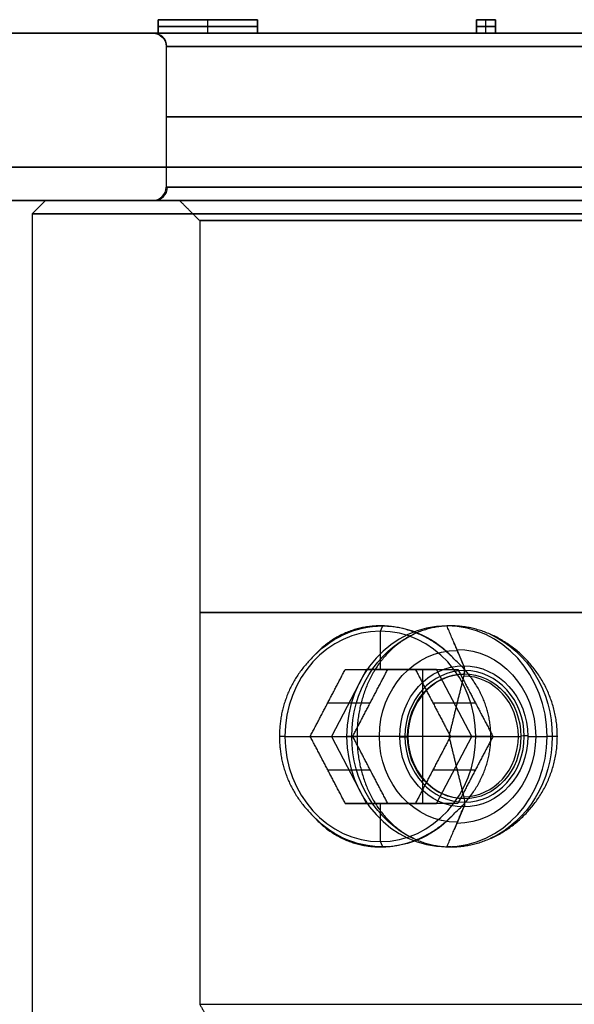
# Model space of a CAD drawing. Header units: centimetres. Extents: x -11.4 to 11.4, y -26.1 to 0.
# Tile 229 of 256: x -8 to -7.1, y -10.5 to -9. Entities that reach past the tile are written whole.
import ezdxf

# ---------------------------------------------------------------- set-up
doc = ezdxf.new("R2010")
doc.units = ezdxf.units.CM
doc.layers.add('Default', color=7, linetype='Continuous', true_color=0x000000)

msp = doc.modelspace()

# ---------------------------------------------------------------- linework, layer by layer
at = {"layer": 'Default'}
for p, q in [((-7.7621, -9, 2.1441), (-7.7621, -8.98, 2.1441)), ((-7.6138, -8.98, 2.1441), (-7.7621, -8.98, 2.1441)), ((-7.688, -9, 2.1809), (-7.688, -8.98, 2.1809)), ((-7.688, -9, 2.1073), (-7.688, -8.98, 2.1073)), ((-7.688, -8.98, 2.1073), (-7.688, -8.98, 2.1809)), ((-7.6138, -9, 2.1441), (-7.6138, -8.98, 2.1441)), ((-7.2869, -9, 2.1384), (-7.2869, -8.98, 2.1384)), ((-7.2587, -8.98, 2.1384), (-7.2869, -8.98, 2.1384)), ((-7.2728, -9, 2.4152), (-7.2728, -8.98, 2.4152)), ((-7.2728, -9, 1.8615), (-7.2728, -8.98, 1.8615)), ((-7.2728, -8.98, 1.8615), (-7.2728, -8.98, 2.4152)), ((-7.2587, -9, 2.1384), (-7.2587, -8.98, 2.1384)), ((-7.7621, -8.99, 2.1809), (-7.6138, -8.99, 2.1809)), ((-7.7621, -8.99, 2.1073), (-7.7621, -8.99, 2.1809)), ((-7.6138, -8.99, 2.1073), (-7.7621, -8.99, 2.1073)), ((-7.6138, -8.99, 2.1809), (-7.6138, -8.99, 2.1073)), ((-7.2869, -8.99, 2.4152), (-7.2587, -8.99, 2.4152)), ((-7.2869, -8.99, 1.8615), (-7.2869, -8.99, 2.4152)), ((-7.2587, -8.99, 1.8615), (-7.2869, -8.99, 1.8615)), ((-7.2587, -8.99, 2.4152), (-7.2587, -8.99, 1.8615)), ((-11.05, -9), (-7.77, -9)), ((-11.3, -9.25), (-7.93, -9.25)), ((-7.93, -9.25), (-7.95, -9.27)), ((-7.73, -9.25), (-7.77, -9.25)), ((-7.95, -9.27), (-7.95, -20.75)), ((-7.427, -9.885, -0.8085), (-7.4304, -9.885, -0.8157)), ((-7.4304, -9.8929, -0.8157), (-7.4304, -9.95, -0.8157)), ((-7.3247, -9.885, -0.5891), (-7.331, -9.885, -0.6027)), ((-7.3059, -9.9446, -0.5487), (-7.3203, -9.9104, -0.5797)), ((-7.451, -9.95, -0.7233), (-7.5033, -10.05, -0.6989)), ((-7.3463, -9.95, -0.7721), (-7.451, -9.95, -0.7233)), ((-7.4304, -9.95, -0.8157), (-7.367, -9.95, -0.6797)), ((-7.367, -10.15, -0.6797), (-7.367, -9.95, -0.6797)), ((-7.294, -10.05, -0.7965), (-7.3463, -9.95, -0.7721)), ((-7.5088, -10, -0.7791), (-7.4455, -10, -0.6431)), ((-7.3519, -10, -0.8523), (-7.2885, -10, -0.7163)), ((-7.5727, -10.05, -0.7493), (-7.581, -10.05, -0.7267)), ((-7.5727, -10.05, -0.7493), (-7.535, -10.05, -0.7669)), ((-7.5033, -10.05, -0.6989), (-7.451, -10.15, -0.7233)), ((-7.4014, -10.05, -0.5041), (-7.4806, -10.05, -0.533)), ((-7.2623, -10.05, -0.7285), (-7.4716, -10.05, -0.6309)), ((-7.328, -10.05, -0.5961), (-7.3898, -10.05, -0.5078)), ((-7.3463, -10.15, -0.7721), (-7.294, -10.05, -0.7965)), ((-7.328, -10.05, -0.5961), (-7.2206, -10.05, -0.5867)), ((-7.3257, -10.05, -0.8645), (-7.288, -10.05, -0.8821)), ((-7.288, -10.05, -0.8821), (-7.2654, -10.05, -0.8738)), ((-7.2103, -10.05, -0.5932), (-7.1815, -10.05, -0.6724)), ((-7.1662, -10.05, -0.6395), (-7.1815, -10.05, -0.6724)), ((-7.5088, -10.1, -0.7791), (-7.4455, -10.1, -0.6431)), ((-7.3519, -10.1, -0.8523), (-7.2885, -10.1, -0.7163)), ((-7.451, -10.15, -0.7233), (-7.3463, -10.15, -0.7721)), ((-7.4304, -10.15, -0.8157), (-7.4304, -10.2071, -0.8157)), ((-7.4304, -10.15, -0.8157), (-7.367, -10.15, -0.6797)), ((-7.3059, -10.1554, -0.5487), (-7.3203, -10.1896, -0.5797)), ((-7.427, -10.215, -0.8085), (-7.4304, -10.215, -0.8157)), ((-7.3247, -10.215, -0.5891), (-7.331, -10.215, -0.6027))]:
    msp.add_line(p, q, dxfattribs=at)
at = {"layer": 'Default', "extrusion": (0, 1, 0)}
for centre, radius, start, end in [((7.05, 0, -9), 0.72, 180, 0), ((7.05, 0, -9), 0.72, 0, 180), ((7.05, 0, -9.23), 0.7, 0, 180), ((7.05, 0, -9.23), 0.7, 180, 0), ((7.05, 0, -9.25), 0.88, 270, 90), ((7.05, 0, -9.25), 0.68, 180, 0), ((7.05, 0, -9.25), 0.68, 0, 180), ((7.05, 0, -9.28), 0.65, 180, 0), ((7.05, 0, -9.28), 0.65, 0, 180), ((7.05, 0, -9.865), 0.65, 0, 180), ((7.05, 0, -9.865), 0.65, 180, 0), ((7.05, 0, -10.45), 0.65, 0, 180)]:
    msp.add_arc(centre, radius, start, end, dxfattribs=at)
at = {"layer": 'Default', "extrusion": (0, 0, -1)}
msp.add_arc((7.77, -9.02), 0.02, 90, 180, dxfattribs=at)
at = {"layer": 'Default', "extrusion": (0.052293, 0, 0.998632)}
msp.add_arc((-9.02, 7.7604, -0.3687), 0.02, 270, 0, dxfattribs=at)
at = {"layer": 'Default', "extrusion": (0, -1, 0)}
for centre, radius, start, end in [((-7.05, 0, 9.02), 0.7, 180, 0), ((-7.05, 0, 9.02), 0.7, 0, 180), ((-7.05, 0, 9.125), 0.7, 0, 180), ((-7.05, 0, 9.125), 0.7, 180, 0), ((-7.05, 0, 9.25), 0.72, 0, 180), ((-7.05, 0, 9.25), 0.72, 180, 0), ((-7.05, 0, 9.25), 0.72, 0, 180), ((-7.05, 0, 9.25), 0.72, 180, 359.7644), ((-7.05, 0, 10.45), 0.65, 180, 0)]:
    msp.add_arc(centre, radius, start, end, dxfattribs=at)
at = {"layer": 'Default'}
msp.add_arc((-7.77, -9.23), 0.02, 270, 0, dxfattribs=at)
at = {"layer": 'Default', "extrusion": (-0.074251, 0, 0.99724)}
msp.add_arc((9.23, -7.7505, 0.5235), 0.02, 360, 90, dxfattribs=at)
at = {"layer": 'Default', "extrusion": (0.422618, -1.02478e-15, 0.906308)}
msp.add_arc((-10.05, 6.3895, -3.8795), 0.1571, 0, 180, dxfattribs=at)
at = {"layer": 'Default', "extrusion": (-0.422618, -2.97798e-12, -0.906308)}
msp.add_arc((10.05, 6.3895, 3.8716), 0.165, 133.8525, 180, dxfattribs=at)
at = {"layer": 'Default', "extrusion": (-0.422618, 0, -0.906308)}
for centre, radius, start, end in [((10.05, 6.3895, 3.8716), 0.165, 133.8525, 179.8793), ((10.05, 6.3895, 3.6263), 0.165, 90, 157.532), ((10.05, 6.3895, 3.6263), 0.165, 202.468, 270), ((10.05, 6.3895, 3.6094), 0.1299, 180, 0), ((10.05, 6.3895, 3.5849), 0.1054, 180, 0), ((10.05, 6.3895, 3.6263), 0.165, 22.468, 90), ((10.05, 6.3895, 3.5833), 0.0933, 270, 0), ((10.05, 6.3895, 3.6263), 0.165, 270, 337.532), ((10.05, 6.3895, 3.8716), 0.165, 0.0334, 46.1475)]:
    msp.add_arc(centre, radius, start, end, dxfattribs=at)
at = {"layer": 'Default', "extrusion": (0.422618, 5.62902e-14, 0.906308)}
for start, end in [(360, 90), (180, 270)]:
    msp.add_arc((-10.05, 6.3895, -3.6445), 0.165, start, end, dxfattribs=at)
at = {"layer": 'Default', "extrusion": (0.422618, 1.02478e-15, 0.906308)}
msp.add_arc((-10.05, 6.3895, -3.8795), 0.1571, 180, 360, dxfattribs=at)
at = {"layer": 'Default', "extrusion": (-0.422618, 3.01523e-12, -0.906308)}
msp.add_arc((10.05, 6.3895, 3.8716), 0.165, 180, 226.1475, dxfattribs=at)
at = {"layer": 'Default', "extrusion": (0.422618, -5.48266e-14, 0.906308)}
msp.add_arc((-10.05, 6.3895, -3.6445), 0.165, 270, 0, dxfattribs=at)
at = {"layer": 'Default', "extrusion": (-0.422618, 6.92493e-15, -0.906308)}
msp.add_arc((10.05, 6.3895, 3.6077), 0.1283, 360, 180, dxfattribs=at)
at = {"layer": 'Default', "extrusion": (-0.422618, 1.52739e-15, -0.906308)}
msp.add_arc((10.05, 6.3895, 3.5849), 0.1054, 360, 180, dxfattribs=at)
at = {"layer": 'Default', "extrusion": (0.422618, 0, 0.906308)}
for centre, radius, start, end in [((-10.05, 6.3895, -3.5819), 0.0983, 360, 180), ((-10.05, 6.3895, -3.5819), 0.0983, 180, 360), ((-10.05, 6.3895, -3.5838), 0.0924, 0, 180), ((-10.05, 6.3895, -3.5851), 0.0901, 270, 0), ((-10.05, 6.3895, -3.5851), 0.0901, 180, 270)]:
    msp.add_arc(centre, radius, start, end, dxfattribs=at)
at = {"layer": 'Default', "extrusion": (0.90629, 0.006312, -0.42261)}
msp.add_arc((-9.9005, -3.6211, -6.4528), 0.01, 45.1686, 120.1686, dxfattribs=at)
at = {"layer": 'Default', "extrusion": (0.906308, -1.571e-11, -0.422618)}
msp.add_arc((-9.9517, -3.5919, -6.3895), 0.01, 45, 120, dxfattribs=at)
at = {"layer": 'Default', "extrusion": (-0.422618, -8.62468e-16, -0.906308)}
msp.add_arc((10.05, 6.3895, 3.5833), 0.0933, 0, 180, dxfattribs=at)
at = {"layer": 'Default', "extrusion": (-0.422618, -5.65455e-27, -0.906308)}
msp.add_arc((10.05, 6.3895, 3.5833), 0.0933, 180, 270, dxfattribs=at)
at = {"layer": 'Default', "extrusion": (0.422618, -5.62902e-14, 0.906308)}
msp.add_arc((-10.05, 6.3895, -3.6445), 0.165, 90, 180, dxfattribs=at)
at = {"layer": 'Default', "extrusion": (-0.00572, 0.99998, 0.002667)}
msp.add_arc((7.4553, -0.4868, -10.0095), 0.01, 69.9996, 144.9996, dxfattribs=at)
at = {"layer": 'Default', "extrusion": (0.00572, -0.99998, -0.002667)}
msp.add_arc((-7.2771, -0.5699, 10.0095), 0.01, 20.0004, 95.0004, dxfattribs=at)
at = {"layer": 'Default', "extrusion": (0.906308, 1.57518e-11, -0.422618)}
msp.add_arc((-10.1483, -3.5919, -6.3895), 0.01, 60, 135, dxfattribs=at)
at = {"layer": 'Default', "extrusion": (-0.90629, -0.006312, 0.42261)}
msp.add_arc((10.0972, -3.6217, 6.4528), 0.01, 44.8314, 119.8314, dxfattribs=at)
at = {"layer": 'Default', "extrusion": (-0.422618, 3.02272e-12, -0.906308)}
msp.add_arc((10.05, 6.3895, 3.8716), 0.165, 360, 46.1475, dxfattribs=at)
at = {"layer": 'Default', "extrusion": (-0.422618, -2.9855e-12, -0.906308)}
msp.add_arc((10.05, 6.3895, 3.8716), 0.165, 313.8525, 0, dxfattribs=at)
at = {"layer": 'Default'}
for points, degree in [([(-7.7621, -8.98, 2.1809), (-7.7621, -8.99, 2.1809), (-7.7621, -9, 2.1809)], 2), ([(-7.6138, -8.98, 2.1809), (-7.688, -8.98, 2.1809), (-7.7621, -8.98, 2.1809)], 2), ([(-7.7621, -8.98, 2.1073), (-7.7621, -8.99, 2.1073), (-7.7621, -9, 2.1073)], 2), ([(-7.7621, -8.98, 2.1809), (-7.7621, -8.98, 2.1441), (-7.7621, -8.98, 2.1073)], 2), ([(-7.7621, -8.98, 2.1073), (-7.688, -8.98, 2.1073), (-7.6138, -8.98, 2.1073)], 2), ([(-7.6138, -8.98, 2.1809), (-7.6138, -8.99, 2.1809), (-7.6138, -9, 2.1809)], 2), ([(-7.6138, -8.98, 2.1073), (-7.6138, -8.98, 2.1441), (-7.6138, -8.98, 2.1809)], 2), ([(-7.6138, -9, 2.1073), (-7.6138, -8.99, 2.1073), (-7.6138, -8.98, 2.1073)], 2), ([(-7.2869, -8.98, 2.4152), (-7.2869, -8.99, 2.4152), (-7.2869, -9, 2.4152)], 2), ([(-7.2587, -8.98, 2.4152), (-7.2728, -8.98, 2.4152), (-7.2869, -8.98, 2.4152)], 2), ([(-7.2869, -8.98, 1.8615), (-7.2869, -8.99, 1.8615), (-7.2869, -9, 1.8615)], 2), ([(-7.2869, -8.98, 2.4152), (-7.2869, -8.98, 2.1384), (-7.2869, -8.98, 1.8615)], 2), ([(-7.2869, -8.98, 1.8615), (-7.2728, -8.98, 1.8615), (-7.2587, -8.98, 1.8615)], 2), ([(-7.2587, -8.98, 2.4152), (-7.2587, -8.99, 2.4152), (-7.2587, -9, 2.4152)], 2), ([(-7.2587, -8.98, 1.8615), (-7.2587, -8.98, 2.1384), (-7.2587, -8.98, 2.4152)], 2), ([(-7.2587, -9, 1.8615), (-7.2587, -8.99, 1.8615), (-7.2587, -8.98, 1.8615)], 2), ([(-5.4, -9, -3.25), (-8.225, -9, -3.25), (-11.05, -9, -3.25)], 2), ([(-5.4, -9, 3.25), (-8.225, -9, 3.25), (-11.05, -9, 3.25)], 2), ([(-7.6138, -9, 2.1073), (-7.688, -9, 2.1073), (-7.7621, -9, 2.1073)], 2), ([(-7.7621, -9, 2.1073), (-7.7621, -9, 2.1441), (-7.7621, -9, 2.1809)], 2), ([(-7.7621, -9, 2.1809), (-7.688, -9, 2.1809), (-7.6138, -9, 2.1809)], 2), ([(-7.6138, -9, 2.1809), (-7.6138, -9, 2.1441), (-7.6138, -9, 2.1073)], 2), ([(-7.2587, -9, 1.8615), (-7.2728, -9, 1.8615), (-7.2869, -9, 1.8615)], 2), ([(-7.2869, -9, 1.8615), (-7.2869, -9, 2.1384), (-7.2869, -9, 2.4152)], 2), ([(-7.2869, -9, 2.4152), (-7.2728, -9, 2.4152), (-7.2587, -9, 2.4152)], 2), ([(-7.2587, -9, 2.4152), (-7.2587, -9, 2.1384), (-7.2587, -9, 1.8615)], 2), ([(-7.75, -9.02), (-7.75, -9.125), (-7.75, -9.23)], 2), ([(11.3, -9.2, 3.55), (0, -9.2, 3.55), (-11.3, -9.2, 3.55)], 2), ([(-11.3, -9.2, -3.55), (0, -9.2, -3.55), (11.3, -9.2, -3.55)], 2), ([(11.3, -9.25, 3.5), (0, -9.25, 3.5), (-11.3, -9.25, 3.5)], 2), ([(-11.3, -9.25, -3.5), (0, -9.25, -3.5), (11.3, -9.25, -3.5)], 2), ([(-7.7, -9.28), (-7.715, -9.265), (-7.73, -9.25)], 2), ([(-7.05, -9.27, -0.9), (-7.0612, -9.27, -0.9), (-7.0836, -9.27, -0.8996), (-7.1171, -9.27, -0.8977), (-7.1506, -9.27, -0.8946), (-7.184, -9.27, -0.8902), (-7.2172, -9.27, -0.8845), (-7.2502, -9.27, -0.8777), (-7.2829, -9.27, -0.8696), (-7.3153, -9.27, -0.8602), (-7.3472, -9.27, -0.8497), (-7.3788, -9.27, -0.838), (-7.4099, -9.27, -0.8251), (-7.4405, -9.27, -0.8111), (-7.4706, -9.27, -0.7959), (-7.5001, -9.27, -0.7796), (-7.5289, -9.27, -0.7623), (-7.5571, -9.27, -0.7438), (-7.5845, -9.27, -0.7243), (-7.6112, -9.27, -0.7038), (-7.6372, -9.27, -0.6824), (-7.6623, -9.27, -0.6599), (-7.6865, -9.27, -0.6366), (-7.7099, -9.27, -0.6123), (-7.7323, -9.27, -0.5872), (-7.7538, -9.27, -0.5613), (-7.7743, -9.27, -0.5346), (-7.7938, -9.27, -0.5071), (-7.8122, -9.27, -0.479), (-7.8296, -9.27, -0.4501), (-7.8459, -9.27, -0.4206), (-7.8611, -9.27, -0.3906), (-7.8751, -9.27, -0.36), (-7.888, -9.27, -0.3289), (-7.8997, -9.27, -0.2973), (-7.9102, -9.27, -0.2653), (-7.9195, -9.27, -0.233), (-7.9276, -9.27, -0.2003), (-7.9345, -9.27, -0.1674), (-7.9402, -9.27, -0.1342), (-7.9446, -9.27, -0.1008), (-7.9477, -9.27, -0.0672), (-7.9496, -9.27, -0.0336), (-7.9502, -9.27, 0), (-7.9496, -9.27, 0.0337), (-7.9477, -9.27, 0.0673), (-7.9445, -9.27, 0.1008), (-7.9401, -9.27, 0.1342), (-7.9345, -9.27, 0.1674), (-7.9276, -9.27, 0.2004), (-7.9195, -9.27, 0.233), (-7.9102, -9.27, 0.2654), (-7.8997, -9.27, 0.2974), (-7.888, -9.27, 0.329), (-7.8751, -9.27, 0.3601), (-7.861, -9.27, 0.3906), (-7.8459, -9.27, 0.4207), (-7.8296, -9.27, 0.4502), (-7.8122, -9.27, 0.479), (-7.7937, -9.27, 0.5072), (-7.7743, -9.27, 0.5346), (-7.7538, -9.27, 0.5613), (-7.7323, -9.27, 0.5873), (-7.7098, -9.27, 0.6124), (-7.6865, -9.27, 0.6366), (-7.6622, -9.27, 0.66), (-7.6371, -9.27, 0.6824), (-7.6112, -9.27, 0.7039), (-7.5845, -9.27, 0.7244), (-7.557, -9.27, 0.7439), (-7.5288, -9.27, 0.7623), (-7.5, -9.27, 0.7797), (-7.4705, -9.27, 0.7959), (-7.4405, -9.27, 0.8111), (-7.4099, -9.27, 0.8252), (-7.3788, -9.27, 0.838), (-7.3472, -9.27, 0.8497), (-7.3152, -9.27, 0.8603), (-7.2828, -9.27, 0.8696), (-7.2501, -9.27, 0.8777), (-7.2172, -9.27, 0.8845), (-7.184, -9.27, 0.8902), (-7.1506, -9.27, 0.8946), (-7.1171, -9.27, 0.8977), (-7.0835, -9.27, 0.8996), (-7.0612, -9.27, 0.9), (-7.05, -9.27, 0.9)], 3), ([(-7.7, -9.28), (-7.7, -9.865), (-7.7, -10.45)], 2), ([(-7.3192, -9.9357, -0.8588), (-7.3212, -9.9335, -0.8582), (-7.3254, -9.9292, -0.8568), (-7.3321, -9.9231, -0.8547), (-7.339, -9.9174, -0.8523), (-7.3462, -9.9121, -0.8499), (-7.3536, -9.9072, -0.8473), (-7.3612, -9.9028, -0.8445), (-7.369, -9.8989, -0.8416), (-7.377, -9.8955, -0.8385), (-7.385, -9.8925, -0.8353), (-7.3932, -9.89, -0.832), (-7.4014, -9.888, -0.8286), (-7.4097, -9.8865, -0.825), (-7.418, -9.8855, -0.8214), (-7.4262, -9.885, -0.8176), (-7.4345, -9.885, -0.8138), (-7.4427, -9.8855, -0.8098), (-7.4508, -9.8865, -0.8058), (-7.4588, -9.888, -0.8018), (-7.4668, -9.89, -0.7977), (-7.4746, -9.8925, -0.7936), (-7.4822, -9.8955, -0.7895), (-7.4896, -9.8989, -0.7853), (-7.4969, -9.9028, -0.7812), (-7.5039, -9.9072, -0.7772), (-7.5107, -9.9121, -0.7732), (-7.5172, -9.9174, -0.7693), (-7.5234, -9.9231, -0.7655), (-7.5293, -9.9292, -0.7618), (-7.533, -9.9335, -0.7594), (-7.5349, -9.9357, -0.7582)], 3), ([(-7.1662, -10.05, -0.6395), (-7.1662, -10.047, -0.6395), (-7.1663, -10.0409, -0.6395), (-7.1671, -10.0318, -0.6394), (-7.1684, -10.0227, -0.6391), (-7.1702, -10.0137, -0.6388), (-7.1725, -10.0048, -0.6384), (-7.1753, -9.996, -0.6378), (-7.1786, -9.9874, -0.6372), (-7.1824, -9.9789, -0.6364), (-7.1866, -9.9706, -0.6355), (-7.1913, -9.9626, -0.6345), (-7.1965, -9.9548, -0.6333), (-7.2021, -9.9473, -0.632), (-7.2081, -9.9401, -0.6305), (-7.2144, -9.9333, -0.6289), (-7.2211, -9.9268, -0.6271), (-7.2281, -9.9208, -0.6251), (-7.2354, -9.9152, -0.623), (-7.2429, -9.91, -0.6207), (-7.2507, -9.9053, -0.6183), (-7.2586, -9.901, -0.6156), (-7.2666, -9.8973, -0.6129), (-7.2748, -9.894, -0.6099), (-7.283, -9.8912, -0.6068), (-7.2914, -9.889, -0.6036), (-7.2997, -9.8872, -0.6001), (-7.3081, -9.8859, -0.5966), (-7.3164, -9.8852, -0.5929), (-7.3247, -9.8849, -0.5891), (-7.333, -9.8852, -0.5852), (-7.3412, -9.8859, -0.5812), (-7.3492, -9.8872, -0.5771), (-7.3572, -9.889, -0.5728), (-7.3651, -9.8912, -0.5686), (-7.3727, -9.894, -0.5642), (-7.3802, -9.8973, -0.5599), (-7.3876, -9.901, -0.5555), (-7.3946, -9.9053, -0.5511), (-7.4015, -9.91, -0.5468), (-7.4081, -9.9152, -0.5425), (-7.4144, -9.9208, -0.5383), (-7.4204, -9.9268, -0.5342), (-7.426, -9.9333, -0.5302), (-7.4314, -9.9401, -0.5264), (-7.4364, -9.9473, -0.5227), (-7.4409, -9.9548, -0.5193), (-7.4452, -9.9626, -0.5161), (-7.449, -9.9706, -0.5131), (-7.4524, -9.9789, -0.5105), (-7.4554, -9.9874, -0.5081), (-7.4581, -9.996, -0.5059), (-7.4603, -10.0048, -0.5042), (-7.4621, -10.0137, -0.5027), (-7.4635, -10.0227, -0.5015), (-7.4645, -10.0318, -0.5007), (-7.4651, -10.0409, -0.5002), (-7.4652, -10.047, -0.5001), (-7.4652, -10.05, -0.5001)], 3), ([(-7.427, -9.885, -0.8085), (-7.4287, -9.8889, -0.8121), (-7.4304, -9.8929, -0.8157)], 2), ([(-7.3059, -9.9446, -0.5487), (-7.3184, -9.9148, -0.5757), (-7.331, -9.885, -0.6027)], 2), ([(-7.5349, -9.9357, -0.7582), (-7.5369, -9.9377, -0.7569), (-7.5408, -9.9418, -0.7544), (-7.5462, -9.9483, -0.7509), (-7.5513, -9.955, -0.7475), (-7.5559, -9.9619, -0.7443), (-7.5602, -9.9691, -0.7414), (-7.564, -9.9764, -0.7388), (-7.5675, -9.9838, -0.7364), (-7.5705, -9.9914, -0.7342), (-7.5732, -9.999, -0.7323), (-7.5754, -10.0068, -0.7307), (-7.5773, -10.0145, -0.7294), (-7.5788, -10.0224, -0.7283), (-7.5799, -10.0302, -0.7275), (-7.5806, -10.0381, -0.727), (-7.581, -10.046, -0.7267), (-7.581, -10.054, -0.7267), (-7.5806, -10.0619, -0.7269), (-7.5799, -10.0698, -0.7275), (-7.5788, -10.0776, -0.7283), (-7.5773, -10.0855, -0.7294), (-7.5754, -10.0932, -0.7307), (-7.5732, -10.101, -0.7323), (-7.5705, -10.1086, -0.7342), (-7.5675, -10.1162, -0.7364), (-7.564, -10.1236, -0.7388), (-7.5602, -10.1309, -0.7414), (-7.5559, -10.1381, -0.7443), (-7.5513, -10.145, -0.7475), (-7.5462, -10.1517, -0.7509), (-7.5408, -10.1582, -0.7544), (-7.5369, -10.1623, -0.7569), (-7.5349, -10.1643, -0.7582)], 3), ([(-7.3192, -10.1643, -0.8588), (-7.3169, -10.1623, -0.8595), (-7.3125, -10.1582, -0.8609), (-7.3062, -10.1517, -0.8628), (-7.3004, -10.145, -0.8645), (-7.295, -10.1381, -0.866), (-7.29, -10.1309, -0.8674), (-7.2855, -10.1236, -0.8686), (-7.2815, -10.1162, -0.8697), (-7.2779, -10.1086, -0.8707), (-7.2747, -10.101, -0.8715), (-7.272, -10.0932, -0.8722), (-7.2698, -10.0855, -0.8727), (-7.268, -10.0776, -0.8732), (-7.2667, -10.0698, -0.8735), (-7.2658, -10.0619, -0.8737), (-7.2654, -10.054, -0.8739), (-7.2654, -10.046, -0.8739), (-7.2658, -10.0381, -0.8737), (-7.2667, -10.0302, -0.8735), (-7.268, -10.0224, -0.8732), (-7.2698, -10.0145, -0.8727), (-7.272, -10.0068, -0.8722), (-7.2747, -9.999, -0.8715), (-7.2779, -9.9914, -0.8707), (-7.2815, -9.9838, -0.8697), (-7.2855, -9.9764, -0.8686), (-7.29, -9.9691, -0.8674), (-7.295, -9.9619, -0.866), (-7.3004, -9.955, -0.8645), (-7.3062, -9.9483, -0.8628), (-7.3125, -9.9418, -0.8609), (-7.3169, -9.9377, -0.8595), (-7.3192, -9.9357, -0.8588)], 3), ([(-7.535, -10.05, -0.7669), (-7.5088, -10, -0.7791), (-7.4827, -9.95, -0.7913)], 2), ([(-7.4827, -9.95, -0.7913), (-7.4304, -9.95, -0.8157), (-7.378, -9.95, -0.8401)], 2), ([(-7.4827, -9.95, -0.7913), (-7.451, -9.95, -0.7233), (-7.4193, -9.95, -0.6553)], 2), ([(-7.4716, -10.05, -0.6309), (-7.4455, -10, -0.6431), (-7.4193, -9.95, -0.6553)], 2), ([(-7.4193, -9.95, -0.6553), (-7.367, -9.95, -0.6797), (-7.3146, -9.95, -0.7041)], 2), ([(-7.378, -9.95, -0.8401), (-7.3519, -10, -0.8523), (-7.3257, -10.05, -0.8645)], 2), ([(-7.378, -9.95, -0.8401), (-7.3463, -9.95, -0.7721), (-7.3146, -9.95, -0.7041)], 2), ([(-7.3146, -9.95, -0.7041), (-7.2885, -10, -0.7163), (-7.2623, -10.05, -0.7285)], 2), ([(-7.3052, -9.9567, -0.5472), (-7.3166, -10.0033, -0.5717), (-7.328, -10.05, -0.5961)], 2), ([(-7.535, -10.05, -0.7669), (-7.5033, -10.05, -0.6989), (-7.4716, -10.05, -0.6309)], 2), ([(-7.4827, -10.15, -0.7913), (-7.5088, -10.1, -0.7791), (-7.535, -10.05, -0.7669)], 2), ([(-7.4806, -10.05, -0.533), (-7.4729, -10.05, -0.5165), (-7.4652, -10.05, -0.5001)], 2), ([(-7.4193, -10.15, -0.6553), (-7.4455, -10.1, -0.6431), (-7.4716, -10.05, -0.6309)], 2), ([(-7.4652, -10.05, -0.5001), (-7.4652, -10.053, -0.5001), (-7.4651, -10.0591, -0.5002), (-7.4645, -10.0682, -0.5007), (-7.4635, -10.0773, -0.5015), (-7.4621, -10.0863, -0.5027), (-7.4603, -10.0952, -0.5042), (-7.4581, -10.104, -0.5059), (-7.4554, -10.1126, -0.5081), (-7.4524, -10.1211, -0.5105), (-7.449, -10.1294, -0.5131), (-7.4452, -10.1374, -0.5161), (-7.4409, -10.1452, -0.5193), (-7.4364, -10.1527, -0.5227), (-7.4314, -10.1599, -0.5264), (-7.426, -10.1667, -0.5302), (-7.4204, -10.1732, -0.5342), (-7.4144, -10.1792, -0.5383), (-7.4081, -10.1848, -0.5425), (-7.4015, -10.19, -0.5468), (-7.3946, -10.1947, -0.5511), (-7.3876, -10.199, -0.5555), (-7.3802, -10.2027, -0.5599), (-7.3727, -10.206, -0.5642), (-7.3651, -10.2088, -0.5686), (-7.3572, -10.211, -0.5728), (-7.3492, -10.2128, -0.5771), (-7.3412, -10.2141, -0.5812), (-7.333, -10.2148, -0.5852), (-7.3247, -10.2151, -0.5891), (-7.3164, -10.2148, -0.5929), (-7.3081, -10.2141, -0.5966), (-7.2997, -10.2128, -0.6001), (-7.2914, -10.211, -0.6036), (-7.283, -10.2088, -0.6068), (-7.2748, -10.206, -0.6099), (-7.2666, -10.2027, -0.6129), (-7.2586, -10.199, -0.6156), (-7.2507, -10.1947, -0.6183), (-7.2429, -10.19, -0.6207), (-7.2354, -10.1848, -0.623), (-7.2281, -10.1792, -0.6251), (-7.2211, -10.1732, -0.6271), (-7.2144, -10.1667, -0.6289), (-7.2081, -10.1599, -0.6305), (-7.2021, -10.1527, -0.632), (-7.1965, -10.1452, -0.6333), (-7.1913, -10.1374, -0.6345), (-7.1866, -10.1294, -0.6355), (-7.1824, -10.1211, -0.6364), (-7.1786, -10.1126, -0.6372), (-7.1753, -10.104, -0.6378), (-7.1725, -10.0952, -0.6384), (-7.1702, -10.0863, -0.6388), (-7.1684, -10.0773, -0.6391), (-7.1671, -10.0682, -0.6394), (-7.1663, -10.0591, -0.6395), (-7.1662, -10.053, -0.6395), (-7.1662, -10.05, -0.6395)], 3), ([(-7.3257, -10.05, -0.8645), (-7.3519, -10.1, -0.8523), (-7.378, -10.15, -0.8401)], 2), ([(-7.328, -10.05, -0.5961), (-7.3166, -10.0967, -0.5717), (-7.3052, -10.1433, -0.5472)], 2), ([(-7.3257, -10.05, -0.8645), (-7.294, -10.05, -0.7965), (-7.2623, -10.05, -0.7285)], 2), ([(-7.2623, -10.05, -0.7285), (-7.2885, -10.1, -0.7163), (-7.3146, -10.15, -0.7041)], 2), ([(-7.1662, -10.05, -0.6395), (-7.1738, -10.05, -0.656), (-7.1815, -10.05, -0.6724)], 2), ([(-7.378, -10.15, -0.8401), (-7.4304, -10.15, -0.8157), (-7.4827, -10.15, -0.7913)], 2), ([(-7.4827, -10.15, -0.7913), (-7.451, -10.15, -0.7233), (-7.4193, -10.15, -0.6553)], 2), ([(-7.3146, -10.15, -0.7041), (-7.367, -10.15, -0.6797), (-7.4193, -10.15, -0.6553)], 2), ([(-7.3146, -10.15, -0.7041), (-7.3463, -10.15, -0.7721), (-7.378, -10.15, -0.8401)], 2), ([(-7.331, -10.215, -0.6027), (-7.3184, -10.1852, -0.5757), (-7.3059, -10.1554, -0.5487)], 2), ([(-7.5349, -10.1643, -0.7582), (-7.533, -10.1665, -0.7594), (-7.5293, -10.1708, -0.7618), (-7.5234, -10.1769, -0.7655), (-7.5172, -10.1826, -0.7693), (-7.5107, -10.1879, -0.7732), (-7.5039, -10.1928, -0.7772), (-7.4969, -10.1972, -0.7812), (-7.4896, -10.2011, -0.7853), (-7.4822, -10.2045, -0.7895), (-7.4746, -10.2075, -0.7936), (-7.4668, -10.21, -0.7977), (-7.4588, -10.212, -0.8018), (-7.4508, -10.2135, -0.8058), (-7.4427, -10.2145, -0.8098), (-7.4345, -10.215, -0.8138), (-7.4262, -10.215, -0.8176), (-7.418, -10.2145, -0.8214), (-7.4097, -10.2135, -0.825), (-7.4014, -10.212, -0.8286), (-7.3932, -10.21, -0.832), (-7.385, -10.2075, -0.8353), (-7.377, -10.2045, -0.8385), (-7.369, -10.2011, -0.8416), (-7.3612, -10.1972, -0.8445), (-7.3536, -10.1928, -0.8473), (-7.3462, -10.1879, -0.8499), (-7.339, -10.1826, -0.8523), (-7.3321, -10.1769, -0.8547), (-7.3254, -10.1708, -0.8568), (-7.3212, -10.1665, -0.8582), (-7.3192, -10.1643, -0.8588)], 3), ([(-7.4304, -10.2071, -0.8157), (-7.4287, -10.2111, -0.8121), (-7.427, -10.215, -0.8085)], 2), ([(-7.7, -10.45), (-7.68, -10.4846), (-7.66, -10.5193)], 2)]:
    msp.add_open_spline(points, degree=degree, dxfattribs=at)

doc.saveas('drawing.dxf')
